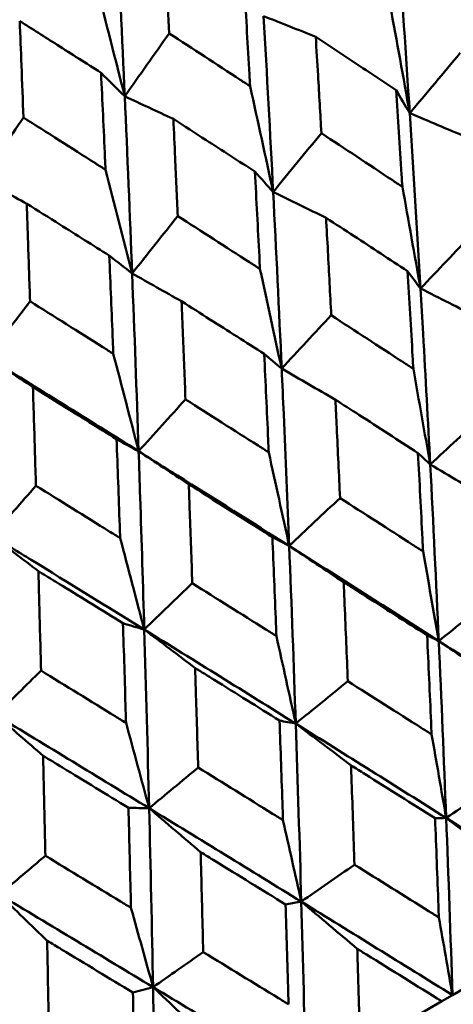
# Model space of a CAD drawing. Header units: millimetres. Extents: x 188 to 1913, y 148 to 2839.
# Tile 134 of 211: x 794.66 to 797.61, y 226.92 to 233.63. Entities that reach past the tile are written whole.
import ezdxf

# ---------------------------------------------------------------- set-up
doc = ezdxf.new("R2010")
doc.units = ezdxf.units.MM
doc.header["$LTSCALE"] = 10
doc.layers.add('Widoczne (ISO)', color=7, linetype='Continuous', lineweight=50)

msp = doc.modelspace()

# ---------------------------------------------------------------- linework, layer by layer
at = {"layer": 'Widoczne (ISO)'}
for p, q in [((796.5739, 227.62), (796.4672, 227.6004)), ((797.9934, 227.2084), (797.6032, 226.9831)), ((797.6032, 226.9831), (797.5304, 226.9411)), ((796.975, 226.6204), (797.5304, 226.9411))]:
    msp.add_line(p, q, dxfattribs=at)
msp.add_circle((805.9027, 198.2511), 50, dxfattribs=at)
for points in [[(795.3718, 233.1039), (795.354, 233.505), (795.3353, 233.9053), (795.3156, 234.3048)], [(797.3122, 232.9889), (797.2865, 233.3859), (797.2594, 233.7821), (797.231, 234.1774)], [(795.1814, 233.8522), (795.2455, 233.6024), (795.309, 233.353), (795.3718, 233.1039)], [(797.179, 233.7226), (797.2241, 233.4777), (797.2685, 233.2332), (797.3122, 232.9889)], [(796.3823, 232.452), (796.3618, 232.852), (796.3402, 233.2514), (796.3174, 233.6499)], [(796.6722, 233.5089), (796.5539, 233.556), (796.4357, 233.603), (796.3174, 233.6499)], [(795.3718, 233.1039), (795.4726, 233.2467), (795.5735, 233.3894), (795.6744, 233.5322)], [(797.3122, 232.9889), (797.4269, 233.1255), (797.5416, 233.2621), (797.6564, 233.3988)], [(795.3718, 233.1039), (795.318, 233.1574), (795.2642, 233.2108), (795.2103, 233.2642)], [(796.2255, 233.1721), (796.2784, 232.9317), (796.3307, 232.6917), (796.3823, 232.452)], [(797.3122, 232.9889), (797.2812, 233.0414), (797.25, 233.0938), (797.2189, 233.1462)], [(795.4221, 231.8976), (795.4063, 232.3003), (795.3895, 232.7025), (795.3718, 233.1039)], [(795.7027, 232.9492), (795.5923, 233.0009), (795.482, 233.0525), (795.3718, 233.1039)], [(797.3857, 231.795), (797.3625, 232.1936), (797.338, 232.5916), (797.3122, 232.9889)], [(797.6962, 232.8268), (797.5682, 232.881), (797.4402, 232.935), (797.3122, 232.9889)], [(794.3977, 232.5415), (794.4926, 232.6808), (794.5874, 232.8201), (794.6823, 232.9594)], [(796.3823, 232.452), (796.4917, 232.5856), (796.6012, 232.7192), (796.7106, 232.8528)], [(795.2409, 232.6037), (795.3019, 232.368), (795.3623, 232.1326), (795.4221, 231.8976)], [(796.3823, 232.452), (796.3408, 232.4984), (796.2993, 232.5449), (796.2578, 232.5913)], [(794.7041, 232.3726), (794.6019, 232.4291), (794.4998, 232.4854), (794.3977, 232.5415)], [(797.2621, 232.4872), (797.3039, 232.2562), (797.3451, 232.0254), (797.3857, 231.795)], [(796.4403, 231.2491), (796.4221, 231.6507), (796.4028, 232.0517), (796.3823, 232.452)], [(796.7427, 232.2763), (796.6225, 232.335), (796.5024, 232.3936), (796.3823, 232.452)], [(795.4221, 231.8976), (795.5257, 232.0278), (795.6293, 232.1581), (795.733, 232.2883)], [(797.3857, 231.795), (797.5038, 231.9194), (797.6218, 232.0438), (797.7398, 232.1682)], [(795.4221, 231.8976), (795.3703, 231.9381), (795.3184, 231.9786), (795.2665, 232.019)], [(796.2926, 231.9275), (796.3424, 231.701), (796.3916, 231.4749), (796.4403, 231.2491)], [(795.4665, 230.6869), (795.4526, 231.0909), (795.4378, 231.4946), (795.4221, 231.8976)], [(795.7582, 231.7078), (795.6461, 231.7713), (795.534, 231.8345), (795.4221, 231.8976)], [(797.3857, 231.795), (797.3564, 231.8343), (797.3271, 231.8736), (797.2977, 231.9129)], [(797.7757, 231.5976), (797.6457, 231.6636), (797.5157, 231.7294), (797.3857, 231.795)], [(794.4353, 231.3279), (794.5327, 231.4545), (794.63, 231.5811), (794.7273, 231.7077)], [(796.4403, 231.2491), (796.5527, 231.3703), (796.6652, 231.4915), (796.7776, 231.6127)], [(795.4665, 230.6869), (795.1238, 230.9011), (794.7801, 231.1148), (794.4353, 231.3279)], [(794.7465, 231.1237), (794.6427, 231.192), (794.539, 231.26), (794.4353, 231.3279)], [(795.294, 231.3509), (795.352, 231.1292), (795.4095, 230.9079), (795.4665, 230.6869)], [(796.4403, 231.2491), (796.4006, 231.2824), (796.3609, 231.3158), (796.3211, 231.3491)], [(796.8062, 231.0379), (796.6842, 231.1085), (796.5622, 231.1789), (796.4403, 231.2491)], [(797.3367, 231.2474), (797.3755, 231.0301), (797.4138, 230.8131), (797.4516, 230.5964)], [(795.4665, 230.6869), (795.5728, 230.8045), (795.6791, 230.9221), (795.7854, 231.0398)], [(797.4516, 230.5964), (797.5728, 230.7086), (797.694, 230.8207), (797.8152, 230.9328)], [(795.4665, 230.6869), (795.4164, 230.7142), (795.3664, 230.7416), (795.3163, 230.769)], [(795.8076, 230.4614), (795.6938, 230.5367), (795.5801, 230.6119), (795.4665, 230.6869)], [(796.3521, 230.679), (796.3991, 230.4664), (796.4456, 230.2541), (796.4915, 230.0422)], [(797.4516, 230.5964), (797.4238, 230.6226), (797.396, 230.6487), (797.3683, 230.6748)], [(797.5097, 229.3943), (797.4916, 229.7957), (797.4722, 230.1965), (797.4516, 230.5964)], [(797.8472, 230.3633), (797.7153, 230.4412), (797.5834, 230.5189), (797.4516, 230.5964)], [(794.4681, 230.1104), (794.5677, 230.2242), (794.6674, 230.3381), (794.7671, 230.4519)], [(796.4915, 230.0422), (796.6068, 230.1509), (796.7222, 230.2596), (796.8375, 230.3683)], [(794.7838, 229.8703), (794.6785, 229.9505), (794.5733, 230.0306), (794.4681, 230.1104)], [(795.3405, 230.0949), (795.3958, 229.8871), (795.4506, 229.6797), (795.505, 229.4726)], [(796.4915, 230.0422), (796.4534, 230.0623), (796.4153, 230.0824), (796.3771, 230.1025)], [(796.536, 228.8321), (796.5223, 229.2361), (796.5075, 229.6395), (796.4915, 230.0422)], [(797.5097, 229.3943), (797.1714, 229.6109), (796.832, 229.8268), (796.4915, 230.0422)], [(796.8626, 229.7948), (796.7389, 229.8775), (796.6152, 229.9599), (796.4915, 230.0422)], [(797.4029, 230.0043), (797.439, 229.8007), (797.4746, 229.5973), (797.5097, 229.3943)], [(795.505, 229.4726), (795.6139, 229.5776), (795.7228, 229.6826), (795.8317, 229.7876)], [(797.5097, 229.3943), (797.634, 229.4941), (797.7583, 229.5939), (797.8826, 229.6937)], [(795.505, 229.4726), (795.4566, 229.4868), (795.4082, 229.501), (795.3597, 229.5152)], [(795.5378, 228.2558), (795.5278, 228.6619), (795.5169, 229.0676), (795.505, 229.4726)], [(796.536, 228.8321), (796.1933, 229.0461), (795.8496, 229.2596), (795.505, 229.4726)], [(795.8509, 229.2107), (795.7356, 229.2982), (795.6203, 229.3855), (795.505, 229.4726)], [(796.4043, 229.4277), (796.4486, 229.2289), (796.4926, 229.0304), (796.536, 228.8321)], [(797.5097, 229.3943), (797.4833, 229.4071), (797.4569, 229.4199), (797.4305, 229.4327)], [(797.5603, 228.1895), (797.5447, 228.5917), (797.5278, 228.9933), (797.5097, 229.3943)], [(797.9108, 229.1247), (797.777, 229.2148), (797.6434, 229.3047), (797.5097, 229.3943)], [(798.5202, 228.7438), (798.1846, 228.9611), (797.8477, 229.178), (797.5097, 229.3943)], [(794.4959, 228.89), (794.5979, 228.991), (794.6999, 229.092), (794.8018, 229.1931)], [(796.536, 228.8321), (796.6541, 228.9284), (796.7722, 229.0246), (796.8903, 229.1208)], [(795.5378, 228.2558), (795.1913, 228.4676), (794.8439, 228.679), (794.4959, 228.89)], [(794.8161, 228.6133), (794.7093, 228.7057), (794.6026, 228.798), (794.4959, 228.89)], [(795.3805, 228.8367), (795.4334, 228.6427), (795.4858, 228.4491), (795.5378, 228.2558)], [(796.536, 228.8321), (796.4993, 228.839), (796.4626, 228.8458), (796.4258, 228.8526)], [(796.5739, 227.62), (796.5624, 228.0246), (796.5498, 228.4286), (796.536, 228.8321)], [(796.9122, 228.5481), (796.7867, 228.643), (796.6614, 228.7377), (796.536, 228.8321)], [(797.5603, 228.1895), (797.2199, 228.4042), (796.8784, 228.6184), (796.536, 228.8321)], [(797.4608, 228.7587), (797.4944, 228.5687), (797.5275, 228.379), (797.5603, 228.1895)], [(795.5378, 228.2558), (795.6492, 228.3482), (795.7606, 228.4405), (795.8719, 228.5329)], [(797.5603, 228.1895), (797.6875, 228.277), (797.8147, 228.3644), (797.9419, 228.4519)], [(795.5378, 228.2558), (795.4908, 228.2567), (795.4438, 228.2577), (795.3968, 228.2586)], [(795.5649, 227.0375), (795.5568, 227.444), (795.5478, 227.8502), (795.5378, 228.2558)], [(795.8884, 227.957), (795.7715, 228.0569), (795.6546, 228.1565), (795.5378, 228.2558)], [(796.5739, 227.62), (796.2294, 227.8323), (795.884, 228.0443), (795.5378, 228.2558)], [(796.4491, 228.1746), (796.4911, 227.9894), (796.5327, 227.8046), (796.5739, 227.62)], [(797.5603, 228.1895), (797.5351, 228.189), (797.5098, 228.1884), (797.4846, 228.1878)], [(798.5768, 227.5452), (798.2391, 227.7604), (797.9002, 227.9752), (797.5603, 228.1895)], [(797.9665, 227.8829), (797.831, 227.9854), (797.6956, 228.0876), (797.5603, 228.1895)], [(797.6032, 226.9831), (797.5901, 227.3857), (797.5758, 227.7879), (797.5603, 228.1895)], [(794.519, 227.6676), (794.6232, 227.7558), (794.7273, 227.844), (794.8315, 227.9322)], [(796.5739, 227.62), (796.6946, 227.7037), (796.8154, 227.7874), (796.9361, 227.8712)], [(794.8435, 227.3538), (794.7353, 227.4586), (794.6271, 227.5632), (794.519, 227.6676)], [(795.5649, 227.0375), (795.2169, 227.2478), (794.8683, 227.4578), (794.519, 227.6676)], [(795.4143, 227.5771), (795.4648, 227.3969), (795.515, 227.217), (795.5649, 227.0375)], [(797.6032, 226.9831), (797.261, 227.1957), (796.9179, 227.408), (796.5739, 227.62)], [(796.9548, 227.2988), (796.8277, 227.4062), (796.7008, 227.5132), (796.5739, 227.62)], [(796.605, 226.4068), (796.5957, 226.8116), (796.5853, 227.216), (796.5739, 227.62)], [(797.5105, 227.5118), (797.5417, 227.3353), (797.5726, 227.1591), (797.6032, 226.9831)], [(795.5649, 227.0375), (795.6787, 227.1172), (795.7924, 227.1969), (795.9062, 227.2765)], [(795.5649, 227.0375), (795.5191, 227.0251), (795.4734, 227.0127), (795.4277, 227.0002)], [(796.605, 226.4068), (796.2591, 226.6172), (795.9123, 226.8275), (795.5649, 227.0375)], [(795.9199, 226.7013), (795.8015, 226.8137), (795.6831, 226.9257), (795.5649, 227.0375)], [(795.5862, 225.8186), (795.5801, 226.2252), (795.5729, 226.6315), (795.5649, 227.0375)]]:
    msp.add_open_spline(points, degree=3, dxfattribs=at)
for points, knots in [([(795.6411, 234.1842), (795.6464, 234.0846), (795.6515, 233.9849), (795.6627, 233.7676), (795.6686, 233.6499), (795.6744, 233.5322)], [0.03078053, 0.03078053, 0.03078053, 0.03078053, 0.06149921, 0.06149921, 0.09773041, 0.09773041, 0.09773041, 0.09773041]), ([(796.2255, 233.1721), (796.2239, 233.1991), (796.2224, 233.2262), (796.2098, 233.445), (796.1985, 233.6366), (796.187, 233.8281)], [0.0806421, 0.0806421, 0.0806421, 0.0806421, 0.08897282, 0.08897282, 0.14811965, 0.14811965, 0.14811965, 0.14811965]), ([(795.2103, 233.2642), (795.1106, 233.3278), (795.0108, 233.3912), (794.8262, 233.5084), (794.7415, 233.5621), (794.6566, 233.6158)], [0.02528165, 0.02528165, 0.02528165, 0.02528165, 0.06150593, 0.06150593, 0.09223152, 0.09223152, 0.09223152, 0.09223152]), ([(794.6566, 233.6158), (794.6606, 233.5155), (794.6646, 233.4152), (794.6732, 233.1964), (794.6778, 233.0779), (794.6823, 232.9594)], [0.03078053, 0.03078053, 0.03078053, 0.03078053, 0.06149921, 0.06149921, 0.09773041, 0.09773041, 0.09773041, 0.09773041]), ([(795.6744, 233.5322), (795.8357, 233.4272), (795.9966, 233.3221), (796.1801, 233.2019), (796.2028, 233.187), (796.2255, 233.1721)], [0.02983351, 0.02983351, 0.02983351, 0.02983351, 0.0889495, 0.0889495, 0.09731113, 0.09731113, 0.09731113, 0.09731113]), ([(797.2189, 233.1462), (797.1099, 233.2188), (797.0008, 233.2913), (796.8185, 233.4122), (796.7454, 233.4606), (796.6722, 233.5089)], [0.02104899, 0.02104899, 0.02104899, 0.02104899, 0.0615671, 0.0615671, 0.08866561, 0.08866561, 0.08866561, 0.08866561]), ([(796.6722, 233.5089), (796.6775, 233.4214), (796.6827, 233.3338), (796.6956, 233.1151), (796.7032, 232.984), (796.7106, 232.8528)], [0.03448054, 0.03448054, 0.03448054, 0.03448054, 0.06157222, 0.06157222, 0.10209717, 0.10209717, 0.10209717, 0.10209717]), ([(795.2409, 232.6037), (795.2397, 232.6309), (795.2385, 232.6581), (795.2285, 232.8784), (795.2195, 233.0714), (795.2103, 233.2642)], [0.0806421, 0.0806421, 0.0806421, 0.0806421, 0.08897282, 0.08897282, 0.14811965, 0.14811965, 0.14811965, 0.14811965]), ([(797.2621, 232.4872), (797.2603, 232.5152), (797.2585, 232.5433), (797.2444, 232.7631), (797.2318, 232.9547), (797.2189, 233.1462)], [0.07597559, 0.07597559, 0.07597559, 0.07597559, 0.08464777, 0.08464777, 0.14401425, 0.14401425, 0.14401425, 0.14401425]), ([(794.6823, 232.9594), (794.8457, 232.8557), (795.0089, 232.7518), (795.1949, 232.6331), (795.2179, 232.6184), (795.2409, 232.6037)], [0.02983351, 0.02983351, 0.02983351, 0.02983351, 0.0889495, 0.0889495, 0.09731113, 0.09731113, 0.09731113, 0.09731113]), ([(796.2578, 232.5913), (796.1471, 232.6629), (796.0363, 232.7345), (795.8512, 232.8537), (795.777, 232.9015), (795.7027, 232.9492)], [0.02104899, 0.02104899, 0.02104899, 0.02104899, 0.0615671, 0.0615671, 0.08866561, 0.08866561, 0.08866561, 0.08866561]), ([(795.7027, 232.9492), (795.7069, 232.861), (795.711, 232.7728), (795.7211, 232.5525), (795.7271, 232.4205), (795.733, 232.2883)], [0.03448054, 0.03448054, 0.03448054, 0.03448054, 0.06157222, 0.06157222, 0.10209717, 0.10209717, 0.10209717, 0.10209717]), ([(796.7106, 232.8528), (796.8713, 232.7467), (797.0317, 232.6404), (797.2152, 232.5184), (797.2386, 232.5028), (797.2621, 232.4872)], [0.02530969, 0.02530969, 0.02530969, 0.02530969, 0.08465152, 0.08465152, 0.09334823, 0.09334823, 0.09334823, 0.09334823]), ([(796.2926, 231.9275), (796.2911, 231.9557), (796.2897, 231.9839), (796.2784, 232.2054), (796.2682, 232.3984), (796.2578, 232.5913)], [0.07597559, 0.07597559, 0.07597559, 0.07597559, 0.08464777, 0.08464777, 0.14401425, 0.14401425, 0.14401425, 0.14401425]), ([(795.2665, 232.019), (795.1544, 232.0898), (795.0421, 232.1605), (794.8546, 232.2783), (794.7794, 232.3255), (794.7041, 232.3726)], [0.02104899, 0.02104899, 0.02104899, 0.02104899, 0.0615671, 0.0615671, 0.08866561, 0.08866561, 0.08866561, 0.08866561]), ([(794.7041, 232.3726), (794.7073, 232.2839), (794.7104, 232.1951), (794.7182, 231.9735), (794.7228, 231.8406), (794.7273, 231.7077)], [0.03448054, 0.03448054, 0.03448054, 0.03448054, 0.06157222, 0.06157222, 0.10209717, 0.10209717, 0.10209717, 0.10209717]), ([(795.733, 232.2883), (795.896, 232.1836), (796.0587, 232.0787), (796.245, 231.9583), (796.2688, 231.9429), (796.2926, 231.9275)], [0.02530969, 0.02530969, 0.02530969, 0.02530969, 0.08465152, 0.08465152, 0.09334823, 0.09334823, 0.09334823, 0.09334823]), ([(797.2977, 231.9129), (797.1764, 231.9927), (797.0549, 232.0723), (796.8698, 232.1934), (796.8063, 232.2348), (796.7427, 232.2763)], [0.01681985, 0.01681985, 0.01681985, 0.01681985, 0.06159108, 0.06159108, 0.08495433, 0.08495433, 0.08495433, 0.08495433]), ([(796.7427, 232.2763), (796.7468, 232.2005), (796.7509, 232.1247), (796.7626, 231.9036), (796.7702, 231.7582), (796.7776, 231.6127)], [0.03825175, 0.03825175, 0.03825175, 0.03825175, 0.06160817, 0.06160817, 0.10638617, 0.10638617, 0.10638617, 0.10638617]), ([(795.294, 231.3509), (795.2928, 231.3793), (795.2917, 231.4077), (795.2828, 231.6306), (795.2748, 231.8249), (795.2665, 232.019)], [0.07597559, 0.07597559, 0.07597559, 0.07597559, 0.08464777, 0.08464777, 0.14401425, 0.14401425, 0.14401425, 0.14401425]), ([(797.3367, 231.2474), (797.3351, 231.276), (797.3334, 231.3046), (797.3207, 231.5265), (797.3094, 231.7198), (797.2977, 231.9129)], [0.07138254, 0.07138254, 0.07138254, 0.07138254, 0.08018544, 0.08018544, 0.13983561, 0.13983561, 0.13983561, 0.13983561]), ([(797.4516, 230.5964), (797.4362, 230.8936), (797.4202, 231.1903), (797.3976, 231.5894), (797.3917, 231.6922), (797.3857, 231.795)], [0.3692784, 0.3692784, 0.3692784, 0.3692784, 0.4608442, 0.4608442, 0.492629, 0.492629, 0.492629, 0.492629]), ([(794.7273, 231.7077), (794.8923, 231.6041), (795.0571, 231.5004), (795.2457, 231.3814), (795.2699, 231.3662), (795.294, 231.3509)], [0.02530969, 0.02530969, 0.02530969, 0.02530969, 0.08465152, 0.08465152, 0.09334823, 0.09334823, 0.09334823, 0.09334823]), ([(796.3211, 231.3491), (796.198, 231.4278), (796.0748, 231.5064), (795.887, 231.626), (795.8226, 231.6669), (795.7582, 231.7078)], [0.01681985, 0.01681985, 0.01681985, 0.01681985, 0.06159108, 0.06159108, 0.08495433, 0.08495433, 0.08495433, 0.08495433]), ([(795.7582, 231.7078), (795.7614, 231.6316), (795.7646, 231.5553), (795.7737, 231.3327), (795.7796, 231.1863), (795.7854, 231.0398)], [0.03825175, 0.03825175, 0.03825175, 0.03825175, 0.06160817, 0.06160817, 0.10638617, 0.10638617, 0.10638617, 0.10638617]), ([(796.7776, 231.6127), (796.9403, 231.5068), (797.1026, 231.4008), (797.2887, 231.2789), (797.3127, 231.2632), (797.3367, 231.2474)], [0.02053386, 0.02053386, 0.02053386, 0.02053386, 0.08016461, 0.08016461, 0.08898694, 0.08898694, 0.08898694, 0.08898694]), ([(796.3521, 230.679), (796.3509, 230.7078), (796.3496, 230.7365), (796.3395, 230.96), (796.3304, 231.1546), (796.3211, 231.3491)], [0.07138254, 0.07138254, 0.07138254, 0.07138254, 0.08018544, 0.08018544, 0.13983561, 0.13983561, 0.13983561, 0.13983561]), ([(796.4915, 230.0422), (796.4797, 230.3413), (796.4672, 230.6401), (796.4496, 231.0421), (796.445, 231.1456), (796.4403, 231.2491)], [0.3692784, 0.3692784, 0.3692784, 0.3692784, 0.4608442, 0.4608442, 0.492629, 0.492629, 0.492629, 0.492629]), ([(795.3163, 230.769), (795.1917, 230.8468), (795.0669, 230.9246), (794.8769, 231.0428), (794.8117, 231.0833), (794.7465, 231.1237)], [0.01681985, 0.01681985, 0.01681985, 0.01681985, 0.06159108, 0.06159108, 0.08495433, 0.08495433, 0.08495433, 0.08495433]), ([(794.7465, 231.1237), (794.7489, 231.047), (794.7513, 230.9703), (794.7583, 230.7464), (794.7627, 230.5992), (794.7671, 230.4519)], [0.03825175, 0.03825175, 0.03825175, 0.03825175, 0.06160817, 0.06160817, 0.10638617, 0.10638617, 0.10638617, 0.10638617]), ([(795.7854, 231.0398), (795.9502, 230.9352), (796.1148, 230.8304), (796.3035, 230.7101), (796.3278, 230.6945), (796.3521, 230.679)], [0.02053386, 0.02053386, 0.02053386, 0.02053386, 0.08016461, 0.08016461, 0.08898694, 0.08898694, 0.08898694, 0.08898694]), ([(797.3683, 230.6748), (797.2345, 230.7615), (797.1006, 230.8481), (796.913, 230.9691), (796.8596, 231.0035), (796.8062, 231.0379)], [0.01259731, 0.01259731, 0.01259731, 0.01259731, 0.06159863, 0.06159863, 0.08110666, 0.08110666, 0.08110666, 0.08110666]), ([(796.8062, 231.0379), (796.8092, 230.9744), (796.8123, 230.9109), (796.8228, 230.6878), (796.8302, 230.5281), (796.8375, 230.3683)], [0.04208868, 0.04208868, 0.04208868, 0.04208868, 0.06158988, 0.06158988, 0.11059803, 0.11059803, 0.11059803, 0.11059803]), ([(795.3405, 230.0949), (795.3395, 230.1238), (795.3385, 230.1528), (795.3306, 230.3776), (795.3236, 230.5733), (795.3163, 230.769)], [0.07138254, 0.07138254, 0.07138254, 0.07138254, 0.08018544, 0.08018544, 0.13983561, 0.13983561, 0.13983561, 0.13983561]), ([(795.505, 229.4726), (795.4962, 229.7735), (795.4868, 230.0741), (795.4735, 230.4785), (795.47, 230.5827), (795.4665, 230.6869)], [0.3692784, 0.3692784, 0.3692784, 0.3692784, 0.4608442, 0.4608442, 0.492629, 0.492629, 0.492629, 0.492629]), ([(796.4915, 230.0422), (796.2386, 230.2022), (795.9851, 230.3618), (795.643, 230.5764), (795.5548, 230.6316), (795.4665, 230.6869)], [0.3692784, 0.3692784, 0.3692784, 0.3692784, 0.4608442, 0.4608442, 0.492629, 0.492629, 0.492629, 0.492629]), ([(797.4029, 230.0043), (797.4015, 230.0327), (797.4001, 230.061), (797.3888, 230.2847), (797.3787, 230.4798), (797.3683, 230.6748)], [0.06686277, 0.06686277, 0.06686277, 0.06686277, 0.07557848, 0.07557848, 0.13558897, 0.13558897, 0.13558897, 0.13558897]), ([(794.7671, 230.4519), (794.9338, 230.3484), (795.1003, 230.2447), (795.2913, 230.1256), (795.3159, 230.1103), (795.3405, 230.0949)], [0.02053386, 0.02053386, 0.02053386, 0.02053386, 0.08016461, 0.08016461, 0.08898694, 0.08898694, 0.08898694, 0.08898694]), ([(796.3771, 230.1025), (796.2415, 230.1882), (796.1058, 230.2738), (795.9158, 230.3933), (795.8617, 230.4274), (795.8076, 230.4614)], [0.01259731, 0.01259731, 0.01259731, 0.01259731, 0.06159863, 0.06159863, 0.08110666, 0.08110666, 0.08110666, 0.08110666]), ([(795.8076, 230.4614), (795.8099, 230.3975), (795.8123, 230.3336), (795.8204, 230.1091), (795.8261, 229.9484), (795.8317, 229.7876)], [0.04208868, 0.04208868, 0.04208868, 0.04208868, 0.06158988, 0.06158988, 0.11059803, 0.11059803, 0.11059803, 0.11059803]), ([(796.8375, 230.3683), (797.0023, 230.2625), (797.1669, 230.1566), (797.3551, 230.0352), (797.379, 230.0197), (797.4029, 230.0043)], [0.01556037, 0.01556037, 0.01556037, 0.01556037, 0.07555527, 0.07555527, 0.08428623, 0.08428623, 0.08428623, 0.08428623]), ([(795.505, 229.4726), (795.249, 229.6308), (794.9926, 229.7888), (794.6466, 230.0011), (794.5574, 230.0558), (794.4681, 230.1104)], [0.3692784, 0.3692784, 0.3692784, 0.3692784, 0.4608442, 0.4608442, 0.492629, 0.492629, 0.492629, 0.492629]), ([(796.4043, 229.4277), (796.4032, 229.4563), (796.4021, 229.4848), (796.3933, 229.7099), (796.3853, 229.9063), (796.3771, 230.1025)], [0.06686277, 0.06686277, 0.06686277, 0.06686277, 0.07557848, 0.07557848, 0.13558897, 0.13558897, 0.13558897, 0.13558897]), ([(795.3597, 229.5152), (795.2226, 229.5999), (795.0853, 229.6846), (794.8932, 229.8029), (794.8385, 229.8366), (794.7838, 229.8703)], [0.01259731, 0.01259731, 0.01259731, 0.01259731, 0.06159863, 0.06159863, 0.08110666, 0.08110666, 0.08110666, 0.08110666]), ([(794.7838, 229.8703), (794.7856, 229.8061), (794.7873, 229.7418), (794.7934, 229.5162), (794.7977, 229.3546), (794.8018, 229.1931)], [0.04208868, 0.04208868, 0.04208868, 0.04208868, 0.06158988, 0.06158988, 0.11059803, 0.11059803, 0.11059803, 0.11059803]), ([(795.8317, 229.7876), (795.9986, 229.683), (796.1652, 229.5783), (796.3559, 229.4582), (796.3801, 229.443), (796.4043, 229.4277)], [0.01556037, 0.01556037, 0.01556037, 0.01556037, 0.07555527, 0.07555527, 0.08428623, 0.08428623, 0.08428623, 0.08428623]), ([(797.4305, 229.4327), (797.2844, 229.5262), (797.138, 229.6196), (796.9485, 229.7402), (796.9056, 229.7675), (796.8626, 229.7948)], [0.00838421, 0.00838421, 0.00838421, 0.00838421, 0.06155515, 0.06155515, 0.07712864, 0.07712864, 0.07712864, 0.07712864]), ([(796.8626, 229.7948), (796.8648, 229.744), (796.8669, 229.6932), (796.8763, 229.4686), (796.8834, 229.2948), (796.8903, 229.1208)], [0.04598621, 0.04598621, 0.04598621, 0.04598621, 0.06155279, 0.06155279, 0.11473062, 0.11473062, 0.11473062, 0.11473062]), ([(795.3805, 228.8367), (795.3797, 228.8654), (795.3789, 228.8941), (795.3721, 229.1203), (795.3661, 229.3178), (795.3597, 229.5152)], [0.06686277, 0.06686277, 0.06686277, 0.06686277, 0.07557848, 0.07557848, 0.13558897, 0.13558897, 0.13558897, 0.13558897]), ([(797.4608, 228.7587), (797.4597, 228.7863), (797.4585, 228.8138), (797.4487, 229.0386), (797.4398, 229.2358), (797.4305, 229.4327)], [0.06241522, 0.06241522, 0.06241522, 0.06241522, 0.0708546, 0.0708546, 0.13127416, 0.13127416, 0.13127416, 0.13127416]), ([(794.8018, 229.1931), (794.9704, 229.0894), (795.1388, 228.9857), (795.3316, 228.8669), (795.3561, 228.8518), (795.3805, 228.8367)], [0.01556037, 0.01556037, 0.01556037, 0.01556037, 0.07555527, 0.07555527, 0.08428623, 0.08428623, 0.08428623, 0.08428623]), ([(796.4258, 228.8526), (796.2778, 228.9451), (796.1296, 229.0374), (795.9379, 229.1567), (795.8944, 229.1837), (795.8509, 229.2107)], [0.00838421, 0.00838421, 0.00838421, 0.00838421, 0.06155515, 0.06155515, 0.07712864, 0.07712864, 0.07712864, 0.07712864]), ([(795.8509, 229.2107), (795.8526, 229.1596), (795.8542, 229.1085), (795.8614, 228.8826), (795.8667, 228.7078), (795.8719, 228.5329)], [0.04598621, 0.04598621, 0.04598621, 0.04598621, 0.06155279, 0.06155279, 0.11473062, 0.11473062, 0.11473062, 0.11473062]), ([(796.8903, 229.1208), (797.0574, 229.015), (797.2243, 228.9092), (797.4142, 228.7884), (797.4375, 228.7735), (797.4608, 228.7587)], [0.01044349, 0.01044349, 0.01044349, 0.01044349, 0.07085106, 0.07085106, 0.07930241, 0.07930241, 0.07930241, 0.07930241]), ([(796.4491, 228.1746), (796.4482, 228.2023), (796.4473, 228.2301), (796.4398, 228.4562), (796.4329, 228.6545), (796.4258, 228.8526)], [0.06241522, 0.06241522, 0.06241522, 0.06241522, 0.0708546, 0.0708546, 0.13127416, 0.13127416, 0.13127416, 0.13127416]), ([(795.3968, 228.2586), (795.2473, 228.3501), (795.0976, 228.4416), (794.9039, 228.5598), (794.86, 228.5865), (794.8161, 228.6133)], [0.00838421, 0.00838421, 0.00838421, 0.00838421, 0.06155515, 0.06155515, 0.07712864, 0.07712864, 0.07712864, 0.07712864]), ([(794.8161, 228.6133), (794.8173, 228.5619), (794.8185, 228.5105), (794.8238, 228.2836), (794.8277, 228.1079), (794.8315, 227.9322)], [0.04598621, 0.04598621, 0.04598621, 0.04598621, 0.06155279, 0.06155279, 0.11473062, 0.11473062, 0.11473062, 0.11473062]), ([(795.8719, 228.5329), (796.0409, 228.4282), (796.2098, 228.3234), (796.402, 228.2039), (796.4256, 228.1893), (796.4491, 228.1746)], [0.01044349, 0.01044349, 0.01044349, 0.01044349, 0.07085106, 0.07085106, 0.07930241, 0.07930241, 0.07930241, 0.07930241]), ([(796.9122, 228.5481), (796.9136, 228.5103), (796.9149, 228.4725), (796.9232, 228.247), (796.9298, 228.0591), (796.9361, 227.8712)], [0.04993807, 0.04993807, 0.04993807, 0.04993807, 0.0614821, 0.0614821, 0.11877783, 0.11877783, 0.11877783, 0.11877783]), ([(797.4846, 228.1878), (797.3261, 228.2879), (797.1673, 228.3879), (796.9763, 228.5079), (796.9442, 228.528), (796.9122, 228.5481)], [0.00418374, 0.00418374, 0.00418374, 0.00418374, 0.06147247, 0.06147247, 0.07302352, 0.07302352, 0.07302352, 0.07302352]), ([(795.4143, 227.5771), (795.4136, 227.605), (795.4129, 227.6329), (795.4073, 227.8601), (795.4022, 228.0594), (795.3968, 228.2586)], [0.06241522, 0.06241522, 0.06241522, 0.06241522, 0.0708546, 0.0708546, 0.13127416, 0.13127416, 0.13127416, 0.13127416]), ([(797.5105, 227.5118), (797.5095, 227.538), (797.5086, 227.5643), (797.5002, 227.7898), (797.4926, 227.9889), (797.4846, 228.1878)], [0.05804162, 0.05804162, 0.05804162, 0.05804162, 0.06605559, 0.06605559, 0.12689392, 0.12689392, 0.12689392, 0.12689392]), ([(794.8315, 227.9322), (795.0021, 227.8284), (795.1726, 227.7246), (795.3667, 227.6062), (795.3905, 227.5917), (795.4143, 227.5771)], [0.01044349, 0.01044349, 0.01044349, 0.01044349, 0.07085106, 0.07085106, 0.07930241, 0.07930241, 0.07930241, 0.07930241]), ([(795.8884, 227.957), (795.8894, 227.919), (795.8905, 227.881), (795.8966, 227.6543), (795.9015, 227.4655), (795.9062, 227.2765)], [0.04993807, 0.04993807, 0.04993807, 0.04993807, 0.0614821, 0.0614821, 0.11877783, 0.11877783, 0.11877783, 0.11877783]), ([(796.4672, 227.6004), (796.3069, 227.6995), (796.1463, 227.7984), (795.9532, 227.9172), (795.9208, 227.9371), (795.8884, 227.957)], [0.00418374, 0.00418374, 0.00418374, 0.00418374, 0.06147247, 0.06147247, 0.07302352, 0.07302352, 0.07302352, 0.07302352]), ([(796.9361, 227.8712), (797.1055, 227.7654), (797.2747, 227.6596), (797.4659, 227.5397), (797.4882, 227.5258), (797.5105, 227.5118)], [0.00523804, 0.00523804, 0.00523804, 0.00523804, 0.06606705, 0.06606705, 0.07409033, 0.07409033, 0.07409033, 0.07409033]), ([(796.4867, 226.9207), (796.486, 226.9471), (796.4853, 226.9735), (796.4791, 227.2002), (796.4733, 227.4004), (796.4672, 227.6004)], [0.05804162, 0.05804162, 0.05804162, 0.05804162, 0.06605559, 0.06605559, 0.12689392, 0.12689392, 0.12689392, 0.12689392]), ([(794.8435, 227.3538), (794.8443, 227.3156), (794.845, 227.2774), (794.8494, 227.0497), (794.853, 226.8601), (794.8563, 226.6704)], [0.04993807, 0.04993807, 0.04993807, 0.04993807, 0.0614821, 0.0614821, 0.11877783, 0.11877783, 0.11877783, 0.11877783]), ([(795.4277, 227.0002), (795.2658, 227.0984), (795.1038, 227.1965), (794.9089, 227.3143), (794.8762, 227.334), (794.8435, 227.3538)], [0.00418374, 0.00418374, 0.00418374, 0.00418374, 0.06147247, 0.06147247, 0.07302352, 0.07302352, 0.07302352, 0.07302352]), ([(797.5304, 226.9411), (797.3596, 227.0475), (797.1885, 227.1539), (796.9964, 227.273), (796.9756, 227.2859), (796.9548, 227.2988)], [0, 0, 0, 0, 0.06135239, 0.06135239, 0.06879633, 0.06879633, 0.06879633, 0.06879633]), ([(796.9548, 227.2988), (796.9556, 227.2744), (796.9563, 227.25), (796.9633, 227.024), (796.9693, 226.8223), (796.975, 226.6204)], [0.05393723, 0.05393723, 0.05393723, 0.05393723, 0.06137399, 0.06137399, 0.12273355, 0.12273355, 0.12273355, 0.12273355]), ([(795.9062, 227.2765), (796.0774, 227.1718), (796.2483, 227.067), (796.4417, 226.9484), (796.4642, 226.9346), (796.4867, 226.9207)], [0.00523804, 0.00523804, 0.00523804, 0.00523804, 0.06606705, 0.06606705, 0.07409033, 0.07409033, 0.07409033, 0.07409033]), ([(795.4418, 226.3175), (795.4413, 226.344), (795.4408, 226.3705), (795.4363, 226.5982), (795.4321, 226.7993), (795.4277, 227.0002)], [0.05804162, 0.05804162, 0.05804162, 0.05804162, 0.06605559, 0.06605559, 0.12689392, 0.12689392, 0.12689392, 0.12689392])]:
    msp.add_open_spline(points, degree=3, knots=knots, dxfattribs=at)

doc.saveas('drawing.dxf')
